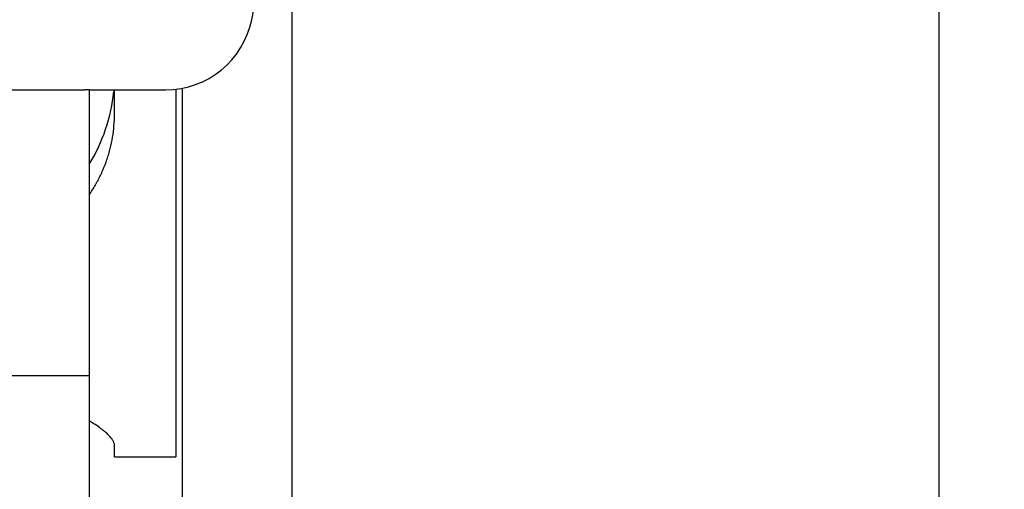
# Model space of a CAD drawing. Header units: millimetres. Extents: x 506 to 3445, y -268 to 1810.
# Tile 72 of 142: x 2454 to 2543, y 928 to 971. Entities that reach past the tile are written whole.
import ezdxf

# ---------------------------------------------------------------- set-up
doc = ezdxf.new("R2010")
doc.units = ezdxf.units.MM
doc.dimstyles.get("Standard").update_dxf_attribs({"dimtxt": 20, "dimasz": 10, "dimexe": 9, "dimexo": 9, "dimgap": 10, "dimtad": 0, "dimtih": 1, "dimtoh": 1, "dimdsep": 46, "dimtxsty": 'Standard', "dimcen": 0.09, "dimadec": 0, "dimazin": 0, "dimtfac": 1, "dimtofl": 0, "dimtmove": 0, "dimatfit": 3, "dimfxl": 0, "dimtolj": 1, "dimtzin": 0, "dimarcsym": 0})

# ---------------------------------------------------------------- blocks, each defined once
blk = doc.blocks.new('*D13')
at = {"color": 0, "lineweight": -2}
for p, q in [((2184.316, 1052.771), (2184.316, 482.589)), ((2777.316, 1052.771), (2777.316, 482.589)), ((2194.316, 491.589), (2444.149, 491.589)), ((2767.316, 491.589), (2517.483, 491.589))]:
    blk.add_line(p, q, dxfattribs=at)
at = {"color": 0, "lineweight": 18}
for points in [[(2194.316, 493.256), (2194.316, 489.923), (2184.316, 491.589)], [(2767.316, 493.256), (2767.316, 489.923), (2777.316, 491.589)]]:
    blk.add_solid(points, dxfattribs=at)
at = {"layer": 'Defpoints', "color": 0, "lineweight": 18}
for p in [(2184.316, 1061.771), (2777.316, 1061.771), (2777.316, 491.589)]:
    blk.add_point(p, dxfattribs=at)
at = {"color": 0, "lineweight": 18, "insert": (2480.816, 491.589), "char_height": 20, "attachment_point": 5}
blk.add_mtext('\\A1;593', dxfattribs=at)

msp = doc.modelspace()

# ---------------------------------------------------------------- linework, layer by layer
for p, q in [((2478.466, 882.898), (2478.466, 1165.921)), ((2537.466, 608.521), (2537.466, 1001.521)), ((2474.777, 971.279), (2474.966, 972.199)), ((2468.466, 882.898), (2468.466, 965.034)), ((2442.466, 964.886), (2459.577, 964.886)), ((2459.966, 964.886), (2459.576, 964.886)), ((2459.966, 964.886), (2466.941, 964.886)), ((2459.966, 964.886), (2459.966, 959.815)), ((2462.266, 962.688), (2462.266, 964.886)), ((2467.866, 964.935), (2467.866, 931.421)), ((2459.966, 959.815), (2459.966, 934.863)), ((2424.966, 938.821), (2459.966, 938.821)), ((2459.966, 934.863), (2459.966, 791.187)), ((2462.266, 931.421), (2462.266, 932.448)), ((2462.266, 931.421), (2467.866, 931.421))]:
    msp.add_line(p, q)
msp.add_arc((2466.941, 972.886), 8, 270, 348.40782)
msp.add_ellipse((2445.466, 966.175), major_axis=(-16.8, 0), ratio=0.951057, start_param=2.61222, end_param=3.050238)
for points, knots in [([(2459.976, 955.327), (2460.069, 955.46), (2460.158, 955.595), (2460.431, 956.023), (2460.778, 956.618), (2461.076, 957.237), (2461.349, 957.87), (2461.474, 958.192), (2461.641, 958.686), (2461.694, 958.853), (2461.768, 959.105), (2461.792, 959.189), (2461.838, 959.359), (2461.86, 959.444), (2461.966, 959.869), (2462.108, 960.557), (2462.194, 961.259), (2462.252, 961.968), (2462.266, 962.327), (2462.266, 962.688)], [0, 0, 0, 0, 0.062667, 0.062667, 0.196572, 0.330477, 0.330477, 0.464381, 0.464381, 0.531334, 0.531334, 0.56481, 0.56481, 0.598286, 0.598286, 0.732191, 0.866095, 0.866095, 1, 1, 1, 1]), ([(2462.266, 932.448), (2462.266, 932.524), (2462.252, 932.603), (2462.194, 932.77), (2462.151, 932.857), (2462.039, 933.037), (2461.898, 933.224), (2461.704, 933.425), (2461.537, 933.58), (2461.479, 933.632), (2461.385, 933.712), (2461.353, 933.739), (2461.304, 933.779), (2461.287, 933.793), (2461.253, 933.82), (2461.1, 933.942), (2460.931, 934.067), (2460.608, 934.292), (2460.351, 934.46), (2460.069, 934.63), (2459.975, 934.685)], [0, 0, 0, 0, 0.133752, 0.133752, 0.267505, 0.267505, 0.401257, 0.53501, 0.53501, 0.601886, 0.601886, 0.635324, 0.635324, 0.652043, 0.652043, 0.668762, 0.802515, 0.802515, 0.936267, 1, 1, 1, 1])]:
    msp.add_open_spline(points, degree=3, knots=knots)

# ---------------------------------------------------------------- dimensions: what is measured, and where the dimension line sits
at = {"lineweight": 18}
dim = msp.add_aligned_dim(p1=(2184.316, 1061.771), p2=(2777.316, 1061.771), distance=-570.182, dimstyle='Standard', dxfattribs=at)
dim.commit()
dim.dimension.update_dxf_attribs({"geometry": '*D13', "text_midpoint": (2480.816, 491.589)})

doc.saveas('drawing.dxf')
